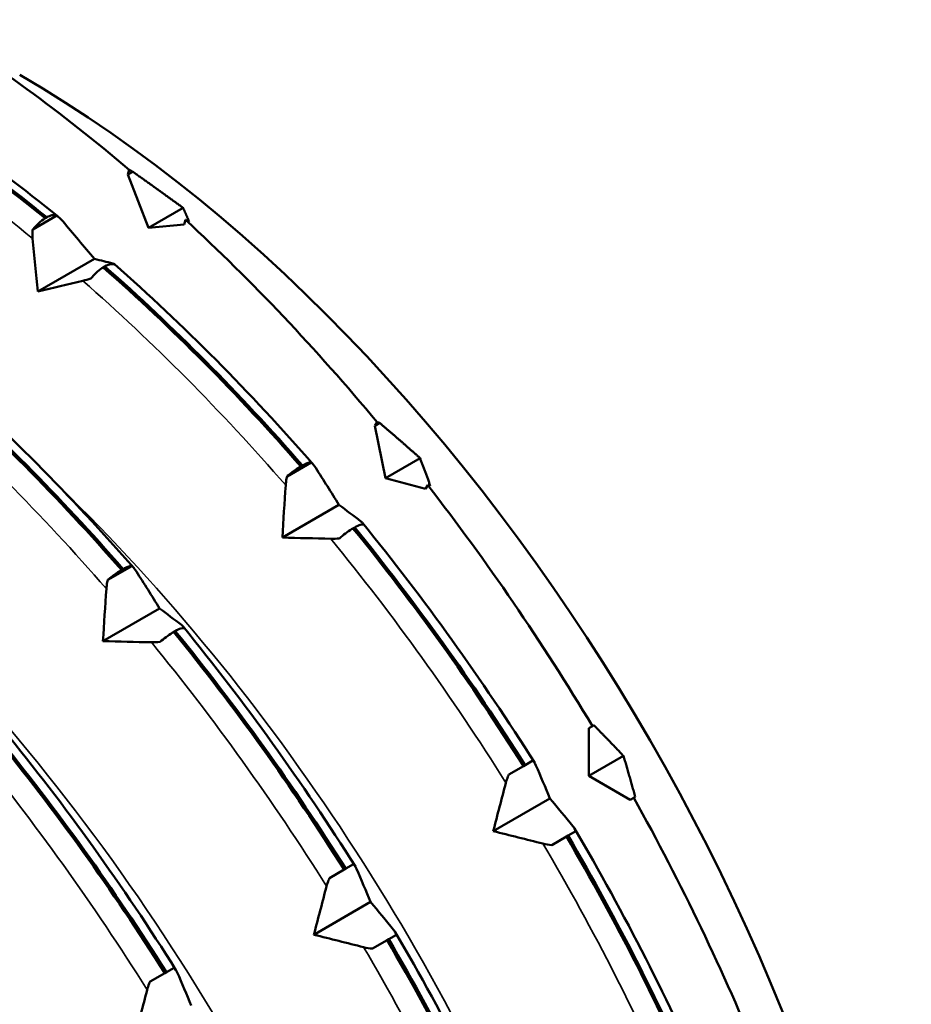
# Model space of a CAD drawing. Header units: millimetres. Extents: x 41 to 198, y 72 to 247.
# Tile 25 of 39: x 191.25 to 197.63, y 115 to 122.05. Entities that reach past the tile are written whole.
import ezdxf

# ---------------------------------------------------------------- set-up
doc = ezdxf.new("R2010")
doc.units = ezdxf.units.MM
doc.layers.add('Видимые тонкие (ГОСТ)', color=7, linetype='Continuous', lineweight=35)
doc.layers.add('Видимый контур (ГОСТ)', color=7, linetype='Continuous', lineweight=50)

msp = doc.modelspace()

# ---------------------------------------------------------------- linework, layer by layer
at = {"layer": 'Видимые тонкие (ГОСТ)'}
for points in [[(191.3395, 120.4875), (190.8297, 120.9033), (190.3072, 121.2655), (189.7833, 121.566)], [(193.1514, 118.721), (192.6895, 119.2525), (192.2016, 119.7439), (191.6984, 120.1843)], [(191.8673, 117.9796), (191.4053, 118.5111), (190.9174, 119.0025), (190.4142, 119.4429)], [(194.7282, 116.5915), (194.3445, 117.2019), (193.9235, 117.7885), (193.4743, 118.3381)], [(193.444, 115.8501), (193.0603, 116.4605), (192.6393, 117.0471), (192.1901, 117.5966)], [(192.1598, 115.1086), (191.7761, 115.719), (191.3552, 116.3056), (190.9059, 116.8552)], [(195.9658, 114.2461), (195.6856, 114.8933), (195.3593, 115.5345), (194.9936, 116.1553)], [(194.6816, 113.5047), (194.4015, 114.1518), (194.0751, 114.7931), (193.7094, 115.4139)]]:
    msp.add_open_spline(points, degree=3, dxfattribs=at)
for points, knots in [([(195.5726, 111.7574), (195.4498, 112.2567), (195.2912, 112.7647), (195.0974, 113.273), (194.3377, 115.2656), (193.0452, 117.2418), (191.5347, 118.7059)], [8.1369842, 8.1369842, 8.1369842, 8.1369842, 8.3243319, 8.3243319, 8.3243319, 9.058684, 9.058684, 9.058684, 9.058684]), ([(194.2904, 111.0153), (194.2231, 111.2885), (194.1448, 111.5645), (194.0556, 111.8419), (193.3826, 113.9342), (192.0945, 116.0815), (190.5304, 117.6859), (190.438, 117.7807), (190.3447, 117.8735), (190.2507, 117.9643)], [14.4201695, 14.4201695, 14.4201695, 14.4201695, 14.5227141, 14.5227141, 14.5227141, 15.296187, 15.296187, 15.296187, 15.3418693, 15.3418693, 15.3418693, 15.3418693]), ([(193.0075, 110.2732), (192.4957, 112.3314), (191.3492, 114.5316), (189.8667, 116.2647), (189.5775, 116.6028), (189.2761, 116.9224), (188.9661, 117.2208)], [20.7033548, 20.7033548, 20.7033548, 20.7033548, 21.4746009, 21.4746009, 21.4746009, 21.6250546, 21.6250546, 21.6250546, 21.6250546]), ([(191.7219, 109.5317), (191.2724, 111.3209), (190.3579, 113.2201), (189.1461, 114.8225), (188.6923, 115.4226), (188.1986, 115.9788), (187.6812, 116.4773)], [26.9865401, 26.9865401, 26.9865401, 26.9865401, 27.6571125, 27.6571125, 27.6571125, 27.9082399, 27.9082399, 27.9082399, 27.9082399])]:
    msp.add_open_spline(points, degree=3, knots=knots, dxfattribs=at)
at = {"layer": 'Видимый контур (ГОСТ)'}
for p, q in [((192.0211, 120.9449), (192.0302, 120.9791)), ((192.0564, 120.9653), (192.0211, 120.9449)), ((192.1689, 120.5638), (192.0211, 120.9449)), ((192.4164, 120.7067), (192.1689, 120.5638)), ((191.5121, 120.651), (191.34, 120.5517)), ((191.4292, 120.6321), (191.4412, 120.639)), ((192.4342, 120.6209), (192.425, 120.5867)), ((192.425, 120.5867), (192.1689, 120.5638)), ((191.7824, 120.3407), (191.3771, 120.1067)), ((191.8569, 120.2876), (191.8449, 120.2806)), ((193.7893, 119.1466), (193.8069, 119.1717)), ((193.8246, 119.167), (193.7893, 119.1466)), ((193.8658, 118.7725), (193.7893, 119.1466)), ((194.1133, 118.9154), (193.8658, 118.7725)), ((193.3338, 118.8836), (193.1617, 118.7842)), ((193.2594, 118.8556), (193.2714, 118.8625)), ((194.1515, 118.696), (193.8658, 118.7725)), ((194.1691, 118.7211), (194.1515, 118.696)), ((193.5328, 118.5803), (193.1275, 118.3463)), ((193.6454, 118.4187), (193.6334, 118.4118)), ((192.0496, 118.1422), (191.8775, 118.0428)), ((191.9753, 118.1142), (191.9873, 118.1211)), ((192.2487, 117.8389), (191.8433, 117.6048)), ((192.3612, 117.6773), (192.3492, 117.6704)), ((195.3229, 116.9816), (195.348, 116.9961)), ((195.3229, 116.6402), (195.3229, 116.9816)), ((194.866, 116.7178), (194.921, 116.7496)), ((195.5704, 116.783), (195.3229, 116.6402)), ((194.7489, 116.6502), (194.854, 116.7109)), ((194.854, 116.7109), (194.866, 116.7178)), ((195.6187, 116.4694), (195.3229, 116.6402)), ((195.0435, 116.4788), (194.6381, 116.2448)), ((195.6437, 116.4839), (195.6187, 116.4694)), ((195.2285, 116.2441), (195.1734, 116.2124)), ((195.1614, 116.2054), (195.0564, 116.1448)), ((195.1734, 116.2124), (195.1614, 116.2054)), ((193.4647, 115.9088), (193.5698, 115.9694)), ((193.5698, 115.9694), (193.5818, 115.9764)), ((193.5818, 115.9764), (193.6368, 116.0081)), ((193.7593, 115.7374), (193.354, 115.5034)), ((193.8772, 115.464), (193.7722, 115.4034)), ((193.8893, 115.4709), (193.8772, 115.464)), ((193.9443, 115.5027), (193.8893, 115.4709)), ((192.2976, 115.235), (192.3526, 115.2667)), ((192.1805, 115.1674), (192.2856, 115.228)), ((192.2856, 115.228), (192.2976, 115.235))]:
    msp.add_line(p, q, dxfattribs=at)
for centre, major_axis, start_param, end_param in [((190.3479, 113.7678), (-5.15, 8.9201), 5.264704, 5.469071), ((191.2468, 114.2868), (-4.5144, 7.8192), 3.926991, 5.497787), ((190.3479, 113.7678), (-5.15, 8.9201), 5.002904, 5.207272), ((190.3479, 113.7678), (-5.15, 8.9201), 4.741105, 4.945472), ((190.3479, 113.7678), (-5.15, 8.9201), 4.479305, 4.683673)]:
    msp.add_ellipse(centre, major_axis=major_axis, ratio=0.57735, start_param=start_param, end_param=end_param, dxfattribs=at)
for points in [[(189.9143, 121.6824), (190.4241, 121.3877), (190.9325, 121.0351), (191.4292, 120.6321)], [(191.4412, 120.639), (190.9445, 121.042), (190.4361, 121.3946), (189.9263, 121.6894)], [(190.0062, 121.6948), (190.5169, 121.3996), (191.0277, 121.0451), (191.5237, 120.6423)], [(191.5121, 120.651), (191.5268, 120.6409), (191.5411, 120.6276), (191.5546, 120.6117)], [(191.5546, 120.6117), (191.6307, 120.5218), (191.7067, 120.4314), (191.7824, 120.3407)], [(191.3771, 120.1067), (191.3641, 120.2336), (191.3516, 120.3607), (191.3395, 120.4875)], [(191.7824, 120.3407), (191.8267, 120.3302), (191.8703, 120.3194), (191.9135, 120.3085)], [(191.8449, 120.2806), (192.3342, 119.8501), (192.8089, 119.3717), (193.2594, 118.8556)], [(193.2714, 118.8625), (192.8209, 119.3787), (192.3462, 119.8571), (191.8569, 120.2876)], [(191.9251, 120.3031), (192.4176, 119.8704), (192.8975, 119.3868), (193.3499, 118.8677)], [(191.6984, 120.1843), (191.5912, 120.1583), (191.4841, 120.1324), (191.3771, 120.1067)], [(191.7557, 120.2003), (191.7367, 120.1943), (191.7173, 120.1889), (191.6984, 120.1843)], [(191.9873, 118.1211), (191.5367, 118.6373), (191.062, 119.1156), (190.5727, 119.5461)], [(190.6409, 119.5617), (191.1335, 119.129), (191.6133, 118.6454), (192.0658, 118.1262)], [(190.5607, 119.5392), (191.05, 119.1087), (191.5247, 118.6303), (191.9753, 118.1142)], [(193.3338, 118.8836), (193.3456, 118.8737), (193.3567, 118.8608), (193.3665, 118.8452)], [(193.3665, 118.8452), (193.4222, 118.7573), (193.4776, 118.669), (193.5328, 118.5803)], [(193.1275, 118.3463), (193.1351, 118.4712), (193.1431, 118.5962), (193.1514, 118.721)], [(193.5328, 118.5803), (193.5856, 118.5411), (193.6377, 118.5017), (193.6894, 118.4623)], [(194.866, 116.7178), (194.4913, 117.3114), (194.0817, 117.8823), (193.6454, 118.4187)], [(193.7009, 118.4513), (194.1416, 117.9107), (194.557, 117.3318), (194.9343, 116.7328)], [(193.4743, 118.3381), (193.3586, 118.3406), (193.243, 118.3433), (193.1275, 118.3463)], [(193.6334, 118.4118), (194.0697, 117.8754), (194.4793, 117.3044), (194.854, 116.7109)], [(193.5357, 118.3405), (193.5154, 118.3384), (193.4947, 118.3376), (193.4743, 118.3381)], [(192.0496, 118.1422), (192.0615, 118.1323), (192.0725, 118.1194), (192.0824, 118.1038)], [(192.0824, 118.1038), (192.138, 118.0159), (192.1935, 117.9276), (192.2487, 117.8389)], [(191.8433, 117.6048), (191.8509, 117.7298), (191.8589, 117.8547), (191.8673, 117.9796)], [(192.2487, 117.8389), (192.3014, 117.7997), (192.3536, 117.7603), (192.4052, 117.7208)], [(192.3492, 117.6704), (192.7855, 117.134), (193.1951, 116.563), (193.5698, 115.9694)], [(193.5818, 115.9764), (193.2071, 116.5699), (192.7975, 117.1409), (192.3612, 117.6773)], [(192.4167, 117.7099), (192.8574, 117.1693), (193.2728, 116.5903), (193.6502, 115.9914)], [(192.1901, 117.5966), (192.0744, 117.5992), (191.9588, 117.6019), (191.8433, 117.6048)], [(192.2515, 117.599), (192.2312, 117.597), (192.2105, 117.5962), (192.1901, 117.5966)], [(191.1325, 116.9684), (191.5732, 116.4279), (191.9887, 115.8489), (192.366, 115.25)], [(191.065, 116.929), (191.5013, 116.3926), (191.9109, 115.8216), (192.2856, 115.228)], [(192.2976, 115.235), (191.9229, 115.8285), (191.5133, 116.3995), (191.077, 116.9359)], [(194.921, 116.7496), (194.9298, 116.741), (194.9373, 116.7296), (194.9433, 116.7157)], [(194.9433, 116.7157), (194.9769, 116.6371), (195.0104, 116.5581), (195.0435, 116.4788)], [(194.6381, 116.2448), (194.6678, 116.3603), (194.6978, 116.4759), (194.7282, 116.5915)], [(195.0435, 116.4788), (195.0991, 116.4125), (195.1542, 116.346), (195.2087, 116.2795)], [(194.9936, 116.1553), (194.8751, 116.1849), (194.7565, 116.2147), (194.6381, 116.2448)], [(195.2198, 116.2637), (195.5783, 115.6535), (195.9006, 115.0204), (196.1767, 114.3845)], [(195.1614, 116.2054), (195.516, 115.6002), (195.8335, 114.9761), (196.1077, 114.3461)], [(196.1197, 114.3531), (195.8455, 114.983), (195.528, 115.6072), (195.1734, 116.2124)], [(195.0564, 116.1448), (195.0357, 116.1465), (195.0146, 116.1501), (194.9936, 116.1553)], [(193.6368, 116.0081), (193.6456, 115.9995), (193.6531, 115.9881), (193.6591, 115.9742)], [(193.6591, 115.9742), (193.6927, 115.8957), (193.7262, 115.8167), (193.7593, 115.7374)], [(193.354, 115.5034), (193.3836, 115.6189), (193.4136, 115.7345), (193.444, 115.8501)], [(193.7593, 115.7374), (193.8149, 115.6711), (193.87, 115.6046), (193.9245, 115.5381)], [(193.7094, 115.4139), (193.5909, 115.4434), (193.4723, 115.4733), (193.354, 115.5034)], [(193.8772, 115.464), (194.2318, 114.8588), (194.5493, 114.2347), (194.8235, 113.6047)], [(194.8356, 113.6116), (194.5613, 114.2416), (194.2438, 114.8657), (193.8893, 115.4709)], [(193.9356, 115.5223), (194.2941, 114.9121), (194.6164, 114.279), (194.8925, 113.6431)], [(193.7722, 115.4034), (193.7516, 115.4051), (193.7304, 115.4086), (193.7094, 115.4139)], [(192.3526, 115.2667), (192.3614, 115.2581), (192.3689, 115.2467), (192.3749, 115.2328)], [(192.3749, 115.2328), (192.4086, 115.1543), (192.442, 115.0753), (192.4751, 114.996)], [(192.0698, 114.7619), (192.0994, 114.8775), (192.1294, 114.9931), (192.1598, 115.1086)]]:
    msp.add_open_spline(points, degree=3, dxfattribs=at)
for points, weights in [([(192.0302, 120.9791), (192.0433, 120.9722), (192.0564, 120.9653)], [1, 1.00008016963, 1.00015441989]), ([(192.0564, 120.9653), (192.2406, 120.835), (192.4164, 120.7067)], [1.00031164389, 1.00124450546, 1.00174862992]), ([(192.4164, 120.7067), (192.4396, 120.6585), (192.4604, 120.6071)], [1.00174862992, 1.00124450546, 1.00031164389]), ([(192.4604, 120.6071), (192.4473, 120.614), (192.4342, 120.6209)], [1.00015441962, 1.00008016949, 1]), ([(193.8069, 119.1717), (193.8158, 119.1693), (193.8246, 119.167)], [1, 1.00008016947, 1.00015441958]), ([(193.8246, 119.167), (193.9726, 119.0402), (194.1133, 118.9154)], [1.00031164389, 1.00124450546, 1.00174862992]), ([(194.1133, 118.9154), (194.151, 118.8182), (194.1868, 118.7164)], [1.00174862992, 1.00124450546, 1.00031164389]), ([(194.1868, 118.7164), (194.178, 118.7188), (194.1691, 118.7211)], [1.00015441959, 1.00008016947, 1]), ([(195.348, 116.9961), (195.3531, 116.9991), (195.3583, 117.0021)], [1, 1.00008016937, 1.00015441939]), ([(195.3583, 117.0021), (195.4674, 116.8918), (195.5704, 116.783)], [1.00031164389, 1.00124450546, 1.00174862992]), ([(195.5704, 116.783), (195.6131, 116.6395), (195.654, 116.4898)], [1.00174862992, 1.00124450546, 1.00031164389]), ([(195.654, 116.4898), (195.6489, 116.4869), (195.6437, 116.4839)], [1.00015441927, 1.00008016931, 1])]:
    msp.add_rational_spline(points, weights, degree=2, dxfattribs=at)
for points, knots in [([(191.34, 120.5517), (191.3409, 120.5528), (191.3418, 120.5539), (191.3546, 120.5693), (191.3676, 120.583), (191.397, 120.6099), (191.4133, 120.6224), (191.4292, 120.6321)], [-0.01270114, -0.01270114, -0.01270114, -0.01270114, -0.01227254, -0.01227254, -0.00665765, -0.00665765, 0, 0, 0, 0]), ([(191.4412, 120.639), (191.4543, 120.6461), (191.4666, 120.6509), (191.4887, 120.6558), (191.4984, 120.6559), (191.5083, 120.6528), (191.5103, 120.652), (191.5121, 120.651)], [-0.01787812, -0.01787812, -0.01787812, -0.01787812, -0.01226619, -0.01226619, -0.00665478, -0.00665478, -0.00518933, -0.00518933, -0.00518933, -0.00518933]), ([(191.3395, 120.4875), (191.3379, 120.5038), (191.3376, 120.5203), (191.3389, 120.5416), (191.3394, 120.5467), (191.34, 120.5517)], [-0.020025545, -0.020025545, -0.020025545, -0.020025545, -0.015139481, -0.015139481, -0.013604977, -0.013604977, -0.013604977, -0.013604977]), ([(191.8449, 120.2806), (191.8315, 120.2724), (191.8178, 120.2623), (191.7907, 120.2387), (191.7775, 120.2255), (191.7619, 120.2078), (191.7588, 120.204), (191.7557, 120.2003)], [-0.01787812, -0.01787812, -0.01787812, -0.01787812, -0.01226619, -0.01226619, -0.00665478, -0.00665478, -0.00518933, -0.00518933, -0.00518933, -0.00518933]), ([(191.9278, 120.2996), (191.9273, 120.2999), (191.9268, 120.3002), (191.919, 120.3037), (191.9099, 120.3046), (191.8868, 120.3012), (191.8724, 120.2959), (191.8569, 120.2876)], [-0.01270114, -0.01270114, -0.01270114, -0.01270114, -0.01227254, -0.01227254, -0.00665765, -0.00665765, 0, 0, 0, 0]), ([(191.9135, 120.3085), (191.919, 120.3071), (191.9233, 120.305), (191.9267, 120.3015), (191.9273, 120.3006), (191.9278, 120.2996)], [-0.020025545, -0.020025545, -0.020025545, -0.020025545, -0.015139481, -0.015139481, -0.013604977, -0.013604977, -0.013604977, -0.013604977]), ([(193.1617, 118.7842), (193.1628, 118.7851), (193.1638, 118.7861), (193.1791, 118.799), (193.1938, 118.8107), (193.2261, 118.8345), (193.2434, 118.8461), (193.2594, 118.8556)], [-0.01270114, -0.01270114, -0.01270114, -0.01270114, -0.01227254, -0.01227254, -0.00665765, -0.00665765, 0, 0, 0, 0]), ([(193.2714, 118.8625), (193.2844, 118.8698), (193.296, 118.8753), (193.3158, 118.8827), (193.3238, 118.8844), (193.3312, 118.8841), (193.3326, 118.8839), (193.3338, 118.8836)], [-0.01787812, -0.01787812, -0.01787812, -0.01787812, -0.01226619, -0.01226619, -0.00665478, -0.00665478, -0.00518933, -0.00518933, -0.00518933, -0.00518933]), ([(193.1514, 118.721), (193.1525, 118.7371), (193.1547, 118.7533), (193.1592, 118.7743), (193.1604, 118.7793), (193.1617, 118.7842)], [-0.020025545, -0.020025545, -0.020025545, -0.020025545, -0.015139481, -0.015139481, -0.013604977, -0.013604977, -0.013604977, -0.013604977]), ([(193.7078, 118.4398), (193.7074, 118.4399), (193.707, 118.44), (193.7016, 118.441), (193.6944, 118.44), (193.6742, 118.4335), (193.6607, 118.4273), (193.6454, 118.4187)], [-0.01270114, -0.01270114, -0.01270114, -0.01270114, -0.01227254, -0.01227254, -0.00665765, -0.00665765, 0, 0, 0, 0]), ([(193.6894, 118.4623), (193.696, 118.4572), (193.7013, 118.4516), (193.706, 118.4437), (193.707, 118.4418), (193.7078, 118.4398)], [-0.020025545, -0.020025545, -0.020025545, -0.020025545, -0.015139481, -0.015139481, -0.013604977, -0.013604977, -0.013604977, -0.013604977]), ([(193.6334, 118.4118), (193.6199, 118.4038), (193.6055, 118.3943), (193.576, 118.3732), (193.5612, 118.3617), (193.543, 118.3467), (193.5393, 118.3436), (193.5357, 118.3405)], [-0.01787812, -0.01787812, -0.01787812, -0.01787812, -0.01226619, -0.01226619, -0.00665478, -0.00665478, -0.00518933, -0.00518933, -0.00518933, -0.00518933]), ([(191.9873, 118.1211), (192.0002, 118.1283), (192.0118, 118.1339), (192.0316, 118.1412), (192.0397, 118.143), (192.047, 118.1427), (192.0484, 118.1425), (192.0496, 118.1422)], [-0.01787812, -0.01787812, -0.01787812, -0.01787812, -0.01226619, -0.01226619, -0.00665478, -0.00665478, -0.00518933, -0.00518933, -0.00518933, -0.00518933]), ([(191.8775, 118.0428), (191.8786, 118.0437), (191.8797, 118.0446), (191.8949, 118.0576), (191.9096, 118.0693), (191.942, 118.0931), (191.9592, 118.1046), (191.9753, 118.1142)], [-0.01270114, -0.01270114, -0.01270114, -0.01270114, -0.01227254, -0.01227254, -0.00665765, -0.00665765, 0, 0, 0, 0]), ([(191.8673, 117.9796), (191.8683, 117.9956), (191.8705, 118.0119), (191.875, 118.0328), (191.8762, 118.0378), (191.8775, 118.0428)], [-0.020025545, -0.020025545, -0.020025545, -0.020025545, -0.015139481, -0.015139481, -0.013604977, -0.013604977, -0.013604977, -0.013604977]), ([(192.4052, 117.7208), (192.4118, 117.7158), (192.4171, 117.7102), (192.4218, 117.7023), (192.4228, 117.7004), (192.4236, 117.6984)], [-0.020025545, -0.020025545, -0.020025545, -0.020025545, -0.015139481, -0.015139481, -0.013604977, -0.013604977, -0.013604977, -0.013604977]), ([(192.3492, 117.6704), (192.3357, 117.6623), (192.3213, 117.6529), (192.2918, 117.6318), (192.277, 117.6203), (192.2589, 117.6053), (192.2551, 117.6022), (192.2515, 117.599)], [-0.01787812, -0.01787812, -0.01787812, -0.01787812, -0.01226619, -0.01226619, -0.00665478, -0.00665478, -0.00518933, -0.00518933, -0.00518933, -0.00518933]), ([(192.4236, 117.6984), (192.4232, 117.6985), (192.4229, 117.6986), (192.4175, 117.6996), (192.4102, 117.6986), (192.39, 117.6921), (192.3765, 117.6859), (192.3612, 117.6773)], [-0.01270114, -0.01270114, -0.01270114, -0.01270114, -0.01227254, -0.01227254, -0.00665765, -0.00665765, 0, 0, 0, 0]), ([(194.7282, 116.5915), (194.7321, 116.6063), (194.737, 116.6213), (194.7448, 116.6409), (194.7468, 116.6456), (194.7489, 116.6502)], [-0.020025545, -0.020025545, -0.020025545, -0.020025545, -0.015139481, -0.015139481, -0.013604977, -0.013604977, -0.013604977, -0.013604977]), ([(195.2087, 116.2795), (195.2157, 116.2709), (195.2214, 116.262), (195.2265, 116.25), (195.2276, 116.2471), (195.2285, 116.2441)], [-0.020025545, -0.020025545, -0.020025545, -0.020025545, -0.015139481, -0.015139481, -0.013604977, -0.013604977, -0.013604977, -0.013604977]), ([(193.444, 115.8501), (193.4479, 115.8649), (193.4528, 115.8799), (193.4606, 115.8995), (193.4626, 115.9041), (193.4647, 115.9088)], [-0.020025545, -0.020025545, -0.020025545, -0.020025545, -0.015139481, -0.015139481, -0.013604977, -0.013604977, -0.013604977, -0.013604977]), ([(193.9245, 115.5381), (193.9315, 115.5295), (193.9372, 115.5206), (193.9424, 115.5085), (193.9434, 115.5056), (193.9443, 115.5027)], [-0.020025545, -0.020025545, -0.020025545, -0.020025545, -0.015139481, -0.015139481, -0.013604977, -0.013604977, -0.013604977, -0.013604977]), ([(192.1598, 115.1086), (192.1637, 115.1235), (192.1686, 115.1385), (192.1764, 115.1581), (192.1784, 115.1627), (192.1805, 115.1674)], [-0.020025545, -0.020025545, -0.020025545, -0.020025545, -0.015139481, -0.015139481, -0.013604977, -0.013604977, -0.013604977, -0.013604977])]:
    msp.add_open_spline(points, degree=3, knots=knots, dxfattribs=at)

doc.saveas('drawing.dxf')
